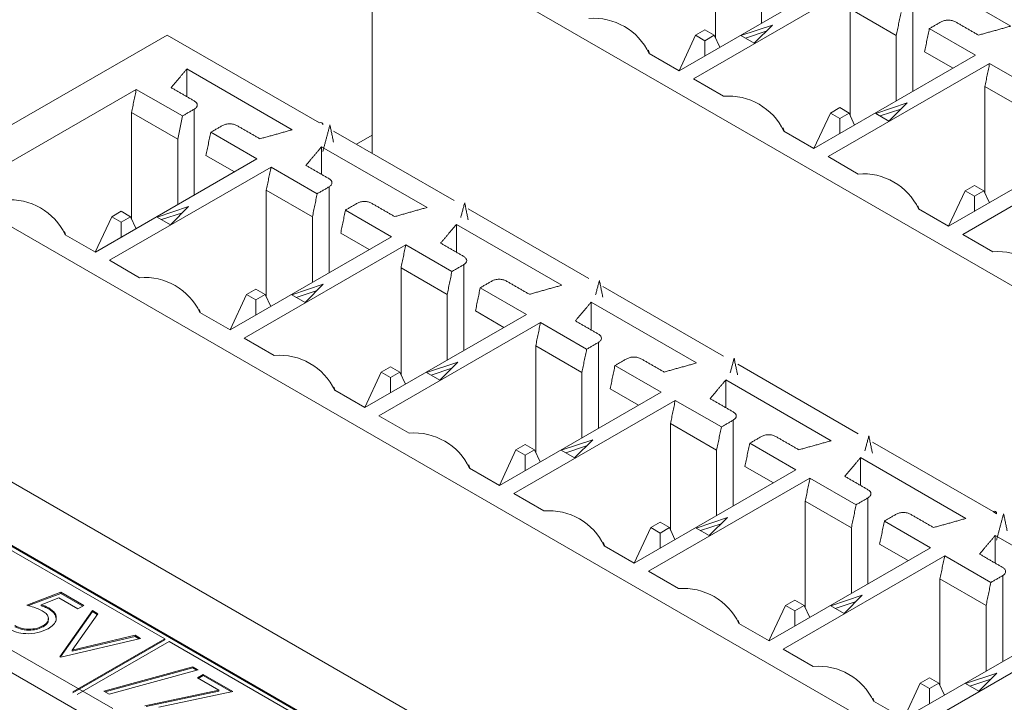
# Model space of a CAD drawing. Header units: inches. Extents: x 0.2 to 16.3, y 0.2 to 11.5.
# Tile 20 of 69: x 2.247 to 2.764, y 2.645 to 3.004. Entities that reach past the tile are written whole.
import ezdxf

# ---------------------------------------------------------------- set-up
doc = ezdxf.new("R2010")
doc.units = ezdxf.units.IN
doc.header["$MEASUREMENT"] = 0

msp = doc.modelspace()

# ---------------------------------------------------------------- linework, layer by layer
at = {"color": 7, "linetype": 'Continuous', "lineweight": 15}
for p, q in [((3.023360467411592, 2.71626031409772), (2.431877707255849, 3.057716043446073)), ((2.431877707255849, 3.057716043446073), (2.431877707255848, 2.933433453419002)), ((2.611995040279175, 3.050160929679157), (2.611995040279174, 2.994227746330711)), ((2.636214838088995, 3.036179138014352), (2.636214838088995, 3.001788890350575)), ((2.767057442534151, 3.000288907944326), (2.711750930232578, 3.032216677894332)), ((2.592990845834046, 2.976836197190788), (2.677768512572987, 3.025777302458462)), ((2.685192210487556, 3.021491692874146), (2.600414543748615, 2.972550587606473)), ((2.682705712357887, 3.009340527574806), (2.682705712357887, 2.95340734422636)), ((2.706925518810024, 2.995358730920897), (2.682705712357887, 3.009340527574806)), ((2.71564838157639, 3.011110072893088), (2.71564838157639, 2.966004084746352)), ((2.606520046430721, 2.998293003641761), (2.601618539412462, 2.995463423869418)), ((2.611421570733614, 2.995463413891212), (2.606520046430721, 2.998293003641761)), ((2.64187539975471, 3.000771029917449), (2.625402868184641, 2.995280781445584)), ((2.638660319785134, 2.99755630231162), (2.627756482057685, 2.993922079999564)), ((2.632364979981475, 2.991261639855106), (2.64187539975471, 3.000771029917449)), ((2.748479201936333, 2.984956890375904), (2.724259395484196, 2.998938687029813)), ((2.196175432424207, 2.921648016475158), (2.324234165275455, 2.995574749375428)), ((2.324234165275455, 2.995574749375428), (2.404131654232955, 2.949450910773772)), ((2.592977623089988, 2.976843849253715), (2.601618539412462, 2.995463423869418)), ((2.601618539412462, 2.995463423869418), (2.606520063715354, 2.99263383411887)), ((2.606520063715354, 2.99263383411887), (2.611421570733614, 2.995463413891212)), ((2.60652009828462, 2.984646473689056), (2.606520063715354, 2.99263383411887)), ((2.614345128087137, 2.989163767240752), (2.611421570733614, 2.995463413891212)), ((2.625402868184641, 2.995280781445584), (2.632364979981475, 2.991261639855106)), ((2.706925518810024, 2.995358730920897), (2.706925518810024, 2.960968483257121)), ((2.721772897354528, 2.986787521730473), (2.736711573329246, 2.978163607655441)), ((2.577200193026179, 2.985951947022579), (2.592990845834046, 2.976836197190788)), ((2.663701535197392, 2.936015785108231), (2.748479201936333, 2.984956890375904)), ((2.389933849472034, 2.945861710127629), (2.334627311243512, 2.977789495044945)), ((2.334627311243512, 2.963218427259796), (2.334627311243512, 2.977789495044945)), ((2.755902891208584, 2.980671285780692), (2.671125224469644, 2.931730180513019)), ((2.780122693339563, 2.966689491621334), (2.755902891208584, 2.980671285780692)), ((2.600414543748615, 2.972550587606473), (2.616205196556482, 2.963434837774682)), ((2.308068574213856, 2.967064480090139), (2.223290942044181, 2.918123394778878)), ((2.332288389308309, 2.953082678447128), (2.308068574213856, 2.967064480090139)), ((2.753416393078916, 2.968520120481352), (2.753416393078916, 2.912586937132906)), ((2.777636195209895, 2.954538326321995), (2.753416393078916, 2.968520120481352)), ((2.338524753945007, 2.956682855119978), (2.338524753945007, 2.911576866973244)), ((2.677230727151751, 2.957472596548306), (2.67232922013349, 2.954643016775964)), ((2.682132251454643, 2.954643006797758), (2.677230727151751, 2.957472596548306)), ((2.712586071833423, 2.959950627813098), (2.696113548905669, 2.95446037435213)), ((2.709370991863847, 2.956735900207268), (2.698467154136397, 2.953101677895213)), ((2.703075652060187, 2.950441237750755), (2.712586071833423, 2.959950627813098)), ((2.305582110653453, 2.954913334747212), (2.305582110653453, 2.898980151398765)), ((2.329801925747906, 2.9409315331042), (2.305582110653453, 2.954913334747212)), ((2.329801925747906, 2.9409315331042), (2.332288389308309, 2.953082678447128)), ((2.663688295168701, 2.936023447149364), (2.67232922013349, 2.954643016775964)), ((2.67232922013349, 2.954643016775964), (2.677230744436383, 2.951813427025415)), ((2.677230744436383, 2.951813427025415), (2.682132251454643, 2.954643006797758)), ((2.677230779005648, 2.943826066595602), (2.677230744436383, 2.951813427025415)), ((2.685055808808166, 2.948343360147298), (2.682132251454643, 2.954643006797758)), ((2.696113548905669, 2.95446037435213), (2.703075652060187, 2.950441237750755)), ((2.329801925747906, 2.9409315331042), (2.329801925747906, 2.906541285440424)), ((2.371355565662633, 2.930529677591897), (2.347135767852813, 2.944511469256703)), ((2.411555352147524, 2.945165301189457), (2.474842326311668, 2.908630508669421)), ((2.423589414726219, 2.938218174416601), (2.431877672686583, 2.943002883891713)), ((2.647910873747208, 2.945131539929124), (2.663701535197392, 2.936015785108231)), ((2.734412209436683, 2.895195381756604), (2.819189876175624, 2.944136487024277)), ((2.460644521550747, 2.905041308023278), (2.405338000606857, 2.936969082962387)), ((2.405338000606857, 2.922398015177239), (2.405338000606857, 2.936969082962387)), ((2.826613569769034, 2.939850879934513), (2.741835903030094, 2.89090977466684)), ((2.286577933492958, 2.881588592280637), (2.371355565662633, 2.930529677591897)), ((2.34464930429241, 2.932360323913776), (2.359587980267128, 2.923736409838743)), ((2.671125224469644, 2.931730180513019), (2.686915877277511, 2.922614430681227)), ((2.378779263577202, 2.926244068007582), (2.294001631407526, 2.877302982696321)), ((2.402999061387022, 2.912262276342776), (2.378779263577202, 2.926244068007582)), ((2.787658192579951, 2.580192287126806), (2.196175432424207, 2.921648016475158)), ((2.40923542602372, 2.915862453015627), (2.40923542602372, 2.870756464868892)), ((2.747941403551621, 2.916652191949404), (2.743039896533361, 2.913822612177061)), ((2.752842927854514, 2.913822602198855), (2.747941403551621, 2.916652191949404)), ((2.376292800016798, 2.914092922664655), (2.376292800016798, 2.858159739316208)), ((2.400512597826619, 2.900111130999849), (2.376292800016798, 2.914092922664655)), ((2.73439897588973, 2.89520304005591), (2.743039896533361, 2.913822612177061)), ((2.743039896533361, 2.913822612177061), (2.747941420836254, 2.910993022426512)), ((2.747941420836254, 2.910993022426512), (2.752842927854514, 2.913822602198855)), ((2.747941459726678, 2.903005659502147), (2.747941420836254, 2.910993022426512)), ((2.755766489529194, 2.907522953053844), (2.752842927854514, 2.913822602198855)), ((2.335462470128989, 2.905523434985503), (2.318989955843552, 2.900033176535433)), ((2.325952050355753, 2.896014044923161), (2.335462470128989, 2.905523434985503)), ((2.482266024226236, 2.904344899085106), (2.545553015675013, 2.867810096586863)), ((2.718621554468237, 2.90431113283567), (2.734412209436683, 2.895195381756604)), ((2.286564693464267, 2.881596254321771), (2.295205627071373, 2.900215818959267)), ((2.300107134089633, 2.903045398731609), (2.295205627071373, 2.900215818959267)), ((2.295205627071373, 2.900215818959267), (2.300107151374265, 2.897386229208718)), ((2.305008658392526, 2.900215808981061), (2.300107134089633, 2.903045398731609)), ((2.300107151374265, 2.897386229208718), (2.305008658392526, 2.900215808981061)), ((2.307932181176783, 2.893916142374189), (2.305008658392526, 2.900215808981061)), ((2.318989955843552, 2.900033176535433), (2.325952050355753, 2.896014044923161)), ((2.332247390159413, 2.902308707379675), (2.321343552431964, 2.898674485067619)), ((2.400512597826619, 2.900111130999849), (2.400512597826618, 2.865720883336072)), ((2.442066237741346, 2.889709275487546), (2.417846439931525, 2.903691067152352)), ((2.300107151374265, 2.889398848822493), (2.300107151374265, 2.897386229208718)), ((2.531355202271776, 2.864220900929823), (2.476048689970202, 2.89614867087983)), ((2.476048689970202, 2.881577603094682), (2.476048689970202, 2.89614867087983)), ((2.270787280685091, 2.890704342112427), (2.286577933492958, 2.881588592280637)), ((2.357288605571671, 2.840768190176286), (2.442066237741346, 2.889709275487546)), ((2.415359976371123, 2.891539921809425), (2.430298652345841, 2.882916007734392)), ((2.741835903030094, 2.89090977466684), (2.75762655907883, 2.881794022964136)), ((2.449489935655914, 2.885423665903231), (2.364712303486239, 2.83648258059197)), ((2.473709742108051, 2.871441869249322), (2.449489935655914, 2.885423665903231)), ((2.294001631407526, 2.877302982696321), (2.309792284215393, 2.86818723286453)), ((2.447003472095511, 2.873272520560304), (2.447003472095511, 2.817339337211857)), ((2.471223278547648, 2.859290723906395), (2.447003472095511, 2.873272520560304)), ((2.479946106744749, 2.875042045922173), (2.479946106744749, 2.829936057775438)), ((2.406173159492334, 2.864703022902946), (2.389700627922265, 2.859212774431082)), ((2.396662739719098, 2.855193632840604), (2.406173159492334, 2.864703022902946)), ((2.512776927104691, 2.848888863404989), (2.488557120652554, 2.862870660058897)), ((2.552976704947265, 2.863524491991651), (2.616263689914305, 2.826989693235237)), ((2.357275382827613, 2.840775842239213), (2.365916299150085, 2.859395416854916)), ((2.370817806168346, 2.862224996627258), (2.365916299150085, 2.859395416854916)), ((2.365916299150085, 2.859395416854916), (2.370817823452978, 2.856565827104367)), ((2.375719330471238, 2.85939540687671), (2.370817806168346, 2.862224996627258)), ((2.370817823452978, 2.856565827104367), (2.375719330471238, 2.85939540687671)), ((2.378642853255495, 2.853095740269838), (2.375719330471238, 2.85939540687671)), ((2.389700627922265, 2.859212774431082), (2.396662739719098, 2.855193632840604)), ((2.402958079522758, 2.861488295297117), (2.392054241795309, 2.857854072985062)), ((2.471223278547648, 2.859290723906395), (2.471223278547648, 2.824900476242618)), ((2.370817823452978, 2.848578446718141), (2.370817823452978, 2.856565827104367)), ((2.602065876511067, 2.823400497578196), (2.546759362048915, 2.855328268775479)), ((2.546759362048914, 2.840757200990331), (2.546759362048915, 2.855328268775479)), ((2.341497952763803, 2.849883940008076), (2.357288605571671, 2.840768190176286)), ((2.427999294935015, 2.799947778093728), (2.512776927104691, 2.848888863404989)), ((2.486070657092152, 2.850719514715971), (2.50100933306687, 2.842095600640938)), ((2.520200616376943, 2.844603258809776), (2.435422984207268, 2.795662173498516)), ((2.544420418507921, 2.83062146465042), (2.520200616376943, 2.844603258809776)), ((2.364712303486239, 2.83648258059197), (2.380502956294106, 2.827366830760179)), ((2.51771415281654, 2.832452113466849), (2.51771415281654, 2.776518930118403)), ((2.541933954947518, 2.818470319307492), (2.51771415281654, 2.832452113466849)), ((2.550656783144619, 2.83422164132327), (2.550656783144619, 2.789115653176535)), ((2.476883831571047, 2.823882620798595), (2.460411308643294, 2.818392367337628)), ((2.467373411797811, 2.814373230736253), (2.476883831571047, 2.823882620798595)), ((2.583487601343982, 2.808068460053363), (2.559267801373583, 2.822050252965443)), ((2.623687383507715, 2.822704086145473), (2.686974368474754, 2.786169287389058)), ((2.427986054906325, 2.799955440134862), (2.436626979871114, 2.818575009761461)), ((2.441528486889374, 2.821404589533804), (2.436626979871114, 2.818575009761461)), ((2.436626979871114, 2.818575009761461), (2.441528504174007, 2.815745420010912)), ((2.446430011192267, 2.818574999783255), (2.441528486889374, 2.821404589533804)), ((2.441528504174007, 2.815745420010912), (2.446430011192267, 2.818574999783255)), ((2.449353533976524, 2.812275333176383), (2.446430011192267, 2.818574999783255)), ((2.460411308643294, 2.818392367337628), (2.467373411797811, 2.814373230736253)), ((2.473668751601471, 2.820667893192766), (2.462764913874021, 2.817033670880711)), ((2.541933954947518, 2.818470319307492), (2.541933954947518, 2.784080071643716)), ((2.441528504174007, 2.807758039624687), (2.441528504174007, 2.815745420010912)), ((2.672776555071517, 2.782580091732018), (2.617470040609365, 2.8145078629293)), ((2.617470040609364, 2.799936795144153), (2.617470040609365, 2.8145078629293)), ((2.412208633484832, 2.809063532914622), (2.427999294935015, 2.799947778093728)), ((2.498709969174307, 2.759127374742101), (2.583487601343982, 2.808068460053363)), ((2.556781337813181, 2.809899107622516), (2.571720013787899, 2.801275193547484)), ((2.590911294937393, 2.803782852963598), (2.506133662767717, 2.754841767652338)), ((2.615131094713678, 2.789801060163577), (2.590911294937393, 2.803782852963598)), ((3.473551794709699, 2.050321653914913), (2.179546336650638, 2.797335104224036)), ((2.435422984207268, 2.795662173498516), (2.451213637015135, 2.786546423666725)), ((2.58842483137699, 2.791631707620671), (2.58842483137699, 2.735698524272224)), ((2.612644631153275, 2.777649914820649), (2.58842483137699, 2.791631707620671)), ((2.621367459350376, 2.793401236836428), (2.621367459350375, 2.748295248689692)), ((2.512239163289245, 2.780584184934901), (2.507337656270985, 2.777754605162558)), ((2.517140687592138, 2.777754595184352), (2.512239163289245, 2.780584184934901)), ((2.547594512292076, 2.78306221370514), (2.531121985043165, 2.777571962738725)), ((2.538084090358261, 2.773552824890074), (2.547594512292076, 2.78306221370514)), ((2.654198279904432, 2.767248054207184), (2.629978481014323, 2.781229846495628)), ((2.694398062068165, 2.781883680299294), (2.757685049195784, 2.745348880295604)), ((2.498696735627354, 2.759135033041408), (2.507337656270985, 2.777754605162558)), ((2.507337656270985, 2.777754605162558), (2.512239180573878, 2.77492501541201)), ((2.512239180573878, 2.77492501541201), (2.517140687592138, 2.777754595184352)), ((2.512239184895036, 2.766937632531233), (2.512239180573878, 2.77492501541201)), ((2.520064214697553, 2.771454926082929), (2.517140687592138, 2.777754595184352)), ((2.531121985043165, 2.777571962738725), (2.538084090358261, 2.773552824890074)), ((2.5443794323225, 2.779847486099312), (2.533475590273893, 2.776213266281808)), ((2.612644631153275, 2.777649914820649), (2.612644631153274, 2.743259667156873)), ((2.743487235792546, 2.741759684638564), (2.688180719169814, 2.773687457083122)), ((2.688180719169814, 2.759116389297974), (2.688180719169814, 2.773687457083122)), ((2.482919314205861, 2.768243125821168), (2.498709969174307, 2.759127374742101)), ((2.569420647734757, 2.718306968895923), (2.654198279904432, 2.767248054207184)), ((2.62749201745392, 2.7690787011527), (2.642430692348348, 2.760454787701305)), ((2.661621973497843, 2.76296244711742), (2.576844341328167, 2.714021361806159)), ((2.685841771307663, 2.748980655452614), (2.661621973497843, 2.76296244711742)), ((2.741553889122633, 2.439623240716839), (2.188031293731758, 2.75916503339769)), ((2.74108239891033, 2.439351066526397), (2.188031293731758, 2.758620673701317)), ((2.506133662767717, 2.754841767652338), (2.521924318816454, 2.745726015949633)), ((2.65913550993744, 2.750811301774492), (2.65913550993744, 2.694878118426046)), ((2.68335530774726, 2.736829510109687), (2.65913550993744, 2.750811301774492)), ((2.692078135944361, 2.752580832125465), (2.692078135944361, 2.70747484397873)), ((2.757993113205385, 2.745170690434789), (2.759540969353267, 2.74427713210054)), ((2.582949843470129, 2.739763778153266), (2.578048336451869, 2.736934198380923)), ((2.587851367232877, 2.736934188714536), (2.582949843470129, 2.739763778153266)), ((2.618305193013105, 2.742241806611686), (2.601832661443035, 2.736751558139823)), ((2.615090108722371, 2.739027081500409), (2.604186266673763, 2.735392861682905)), ((2.608794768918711, 2.732732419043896), (2.618305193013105, 2.742241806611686)), ((2.724908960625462, 2.72642764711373), (2.700689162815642, 2.740409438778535)), ((2.569407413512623, 2.718314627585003), (2.578048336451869, 2.736934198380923)), ((2.578048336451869, 2.736934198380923), (2.582949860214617, 2.734104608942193)), ((2.582949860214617, 2.734104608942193), (2.587851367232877, 2.736934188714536)), ((2.582949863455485, 2.726117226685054), (2.582949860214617, 2.734104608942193)), ((2.590774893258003, 2.730634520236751), (2.587851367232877, 2.736934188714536)), ((2.601832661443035, 2.736751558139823), (2.608794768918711, 2.732732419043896)), ((2.68335530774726, 2.736829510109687), (2.68335530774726, 2.70243926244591)), ((2.814197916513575, 2.70093927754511), (2.758891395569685, 2.732867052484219)), ((2.758891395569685, 2.718295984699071), (2.758891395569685, 2.732867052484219)), ((2.322989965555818, 2.678533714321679), (2.2380551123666, 2.727565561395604)), ((2.55362999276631, 2.727422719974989), (2.569420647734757, 2.718306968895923)), ((2.640131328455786, 2.677486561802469), (2.724908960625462, 2.72642764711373)), ((2.698202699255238, 2.728258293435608), (2.71314136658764, 2.719634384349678)), ((2.732332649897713, 2.722142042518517), (2.647555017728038, 2.673200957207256)), ((2.756552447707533, 2.708160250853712), (2.732332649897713, 2.722142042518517)), ((2.576844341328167, 2.714021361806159), (2.592634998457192, 2.704905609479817)), ((2.72984618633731, 2.70999089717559), (2.72984618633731, 2.654057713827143)), ((2.75406598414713, 2.696009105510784), (2.72984618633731, 2.70999089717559)), ((2.762788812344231, 2.711760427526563), (2.762788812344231, 2.666654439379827)), ((2.250634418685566, 2.696219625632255), (2.268387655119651, 2.702979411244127)), ((2.268387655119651, 2.702979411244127), (2.2804749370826, 2.696001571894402)), ((2.268387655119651, 2.702435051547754), (2.268387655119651, 2.702979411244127)), ((2.251451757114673, 2.695986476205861), (2.268387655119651, 2.702435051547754)), ((2.267431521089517, 2.700042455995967), (2.258094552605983, 2.696485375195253)), ((2.277453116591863, 2.694257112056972), (2.267431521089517, 2.700042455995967)), ((2.268387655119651, 2.702435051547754), (2.28000346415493, 2.695729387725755)), ((2.653660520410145, 2.698943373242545), (2.648759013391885, 2.696113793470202)), ((2.658562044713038, 2.696113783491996), (2.653660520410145, 2.698943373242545)), ((2.689015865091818, 2.701421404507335), (2.672543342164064, 2.695931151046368)), ((2.685800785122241, 2.698206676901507), (2.674896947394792, 2.694572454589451)), ((2.679505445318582, 2.691912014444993), (2.689015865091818, 2.701421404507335)), ((2.258094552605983, 2.695941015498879), (2.258094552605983, 2.696485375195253)), ((2.262137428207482, 2.694268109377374), (2.262137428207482, 2.694812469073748)), ((2.268009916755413, 2.669180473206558), (2.285007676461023, 2.693384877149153)), ((2.268281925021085, 2.669023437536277), (2.285007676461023, 2.69284051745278)), ((2.2804749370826, 2.696001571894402), (2.277453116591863, 2.694257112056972)), ((2.285007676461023, 2.693384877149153), (2.287840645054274, 2.691749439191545)), ((2.285007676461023, 2.69284051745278), (2.285007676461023, 2.693384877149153)), ((2.285007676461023, 2.69284051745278), (2.287568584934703, 2.691362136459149)), ((2.640118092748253, 2.677494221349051), (2.648759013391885, 2.696113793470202)), ((2.648759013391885, 2.696113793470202), (2.653660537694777, 2.693284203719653)), ((2.653660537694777, 2.693284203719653), (2.658562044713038, 2.696113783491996)), ((2.653660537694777, 2.685296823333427), (2.653660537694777, 2.693284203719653)), ((2.661485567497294, 2.689814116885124), (2.658562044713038, 2.696113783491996)), ((2.672543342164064, 2.695931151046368), (2.679505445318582, 2.691912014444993)), ((2.75406598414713, 2.696009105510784), (2.75406598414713, 2.661618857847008)), ((2.287840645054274, 2.691749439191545), (2.274443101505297, 2.672676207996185)), ((2.259239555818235, 2.684942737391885), (2.259239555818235, 2.685487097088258)), ((2.624340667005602, 2.686602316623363), (2.640131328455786, 2.677486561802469)), ((2.710842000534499, 2.636666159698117), (2.795619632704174, 2.685607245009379)), ((2.232421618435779, 2.678471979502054), (2.295708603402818, 2.641937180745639)), ((2.310315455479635, 2.678775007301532), (2.268387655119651, 2.668962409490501)), ((2.274443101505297, 2.672676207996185), (2.307482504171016, 2.680410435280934)), ((2.274443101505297, 2.672131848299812), (2.307482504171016, 2.679866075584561)), ((2.274752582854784, 2.650686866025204), (2.322989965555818, 2.678533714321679)), ((2.274752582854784, 2.650142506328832), (2.322989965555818, 2.677989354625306)), ((2.325346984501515, 2.677173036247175), (2.277109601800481, 2.649326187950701)), ((2.307482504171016, 2.680410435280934), (2.310315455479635, 2.678775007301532)), ((2.307482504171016, 2.679866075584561), (2.307482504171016, 2.680410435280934)), ((2.307482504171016, 2.679866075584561), (2.309644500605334, 2.678617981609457)), ((2.322989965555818, 2.677989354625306), (2.322989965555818, 2.678533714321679)), ((2.39289149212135, 2.638180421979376), (2.325346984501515, 2.677173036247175)), ((2.803043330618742, 2.681321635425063), (2.718265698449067, 2.632380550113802)), ((2.274443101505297, 2.672131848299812), (2.274443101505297, 2.672676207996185)), ((2.647555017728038, 2.673200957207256), (2.663345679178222, 2.664085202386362)), ((2.281510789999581, 2.638347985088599), (2.226204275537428, 2.670275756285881)), ((2.268387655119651, 2.668962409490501), (2.268009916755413, 2.669180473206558)), ((2.291051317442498, 2.651081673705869), (2.337747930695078, 2.663810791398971)), ((2.291691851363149, 2.650711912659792), (2.337747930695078, 2.663266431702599)), ((2.340533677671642, 2.662202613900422), (2.293837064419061, 2.64947349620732)), ((2.337747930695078, 2.663810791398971), (2.340533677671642, 2.662202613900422)), ((2.337747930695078, 2.663266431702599), (2.337747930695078, 2.663810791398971)), ((2.337747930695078, 2.663266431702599), (2.339893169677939, 2.662028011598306)), ((2.340155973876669, 2.6580595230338), (2.343177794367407, 2.65980398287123)), ((2.351381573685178, 2.651579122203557), (2.340155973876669, 2.6580595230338)), ((2.34062744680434, 2.657787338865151), (2.343177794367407, 2.659259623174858)), ((2.343177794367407, 2.65980398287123), (2.358664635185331, 2.650863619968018)), ((2.343177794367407, 2.659259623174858), (2.343177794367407, 2.65980398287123)), ((2.343177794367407, 2.659259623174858), (2.357972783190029, 2.650718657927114)), ((2.724371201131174, 2.65812296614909), (2.719469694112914, 2.655293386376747)), ((2.729272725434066, 2.655293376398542), (2.724371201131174, 2.65812296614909)), ((2.759726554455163, 2.660600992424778), (2.743254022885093, 2.655110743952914)), ((2.756511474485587, 2.657386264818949), (2.745607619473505, 2.6537520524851)), ((2.750216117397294, 2.651091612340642), (2.759726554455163, 2.660600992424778)), ((2.293837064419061, 2.64947349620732), (2.291051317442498, 2.651081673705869)), ((2.312581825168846, 2.643449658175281), (2.351381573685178, 2.651579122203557)), ((2.313273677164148, 2.643050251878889), (2.351381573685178, 2.651034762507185)), ((2.351381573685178, 2.651034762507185), (2.351381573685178, 2.651579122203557)), ((2.719469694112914, 2.655293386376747), (2.710828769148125, 2.636673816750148)), ((2.719469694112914, 2.655293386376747), (2.724371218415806, 2.652463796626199)), ((2.724371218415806, 2.652463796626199), (2.729272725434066, 2.655293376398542)), ((2.724371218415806, 2.644476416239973), (2.724371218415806, 2.652463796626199)), ((2.732196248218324, 2.648993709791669), (2.729272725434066, 2.655293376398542)), ((2.743254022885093, 2.655110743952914), (2.750216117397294, 2.651091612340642)), ((2.358664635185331, 2.650863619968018), (2.319864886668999, 2.642734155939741)), ((2.695051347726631, 2.645781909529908), (2.710842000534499, 2.636666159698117))]:
    msp.add_line(p, q, dxfattribs=at)
for centre, radius, start, end in [((2.548158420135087, 2.972257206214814), 0.03210872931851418, 25.24637104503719, 94.75900548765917), ((2.61886907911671, 2.931436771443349), 0.03210876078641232, 25.24639917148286, 94.75897736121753), ((2.404856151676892, 2.948562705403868), 0.001146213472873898, 350.7855751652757, 129.2036730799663), ((2.689579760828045, 2.890616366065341), 0.03210875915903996, 25.24639715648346, 94.75897937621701), ((2.241745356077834, 2.877009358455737), 0.03210897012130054, 25.24664752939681, 94.75872900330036), ((2.760290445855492, 2.849795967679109), 0.03210875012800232, 25.24639003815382, 94.75898649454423), ((2.312456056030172, 2.836188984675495), 0.03210893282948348, 25.24662302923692, 94.75875350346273), ((2.383166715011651, 2.795368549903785), 0.03210896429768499, 25.24665115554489, 94.75872537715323), ((2.453877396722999, 2.754548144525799), 0.03210896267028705, 25.24664914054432, 94.7587273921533), ((2.524588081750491, 2.713727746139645), 0.03210895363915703, 25.24664202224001, 94.75873451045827), ((2.758409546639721, 2.7444606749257), 0.001146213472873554, 350.7855751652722, 129.2036730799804), ((2.595298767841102, 2.672907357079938), 0.03210893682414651, 25.24662797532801, 94.75874855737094), ((2.666009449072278, 2.632086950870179), 0.03210893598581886, 25.24662693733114, 94.75874959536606)]:
    msp.add_arc(centre, radius, start, end, dxfattribs=at)
for points in [[(2.737285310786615, 3.431570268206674), (0.891265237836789, 2.365885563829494)], [(2.706925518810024, 2.995358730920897), (2.709412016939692, 3.007509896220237)], [(2.730495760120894, 3.002538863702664), (2.724259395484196, 2.998938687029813)], [(2.750075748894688, 2.995521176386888), (2.737919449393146, 3.00253885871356)], [(2.724259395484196, 2.998938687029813), (2.721772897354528, 2.986787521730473)], [(2.767057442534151, 3.000288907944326), (2.750075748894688, 2.995521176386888)], [(2.577347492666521, 2.985866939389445), (2.576767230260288, 2.987603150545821)], [(2.326368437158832, 2.967986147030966), (2.334627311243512, 2.977789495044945)], [(2.755902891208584, 2.980671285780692), (2.753416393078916, 2.968520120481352)], [(2.308068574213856, 2.967064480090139), (2.305582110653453, 2.954913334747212)], [(2.338524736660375, 2.960968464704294), (2.326368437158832, 2.967986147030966)], [(2.332288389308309, 2.953082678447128), (2.338524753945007, 2.956682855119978)], [(2.353372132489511, 2.948111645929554), (2.347135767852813, 2.944511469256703)], [(2.372952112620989, 2.941093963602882), (2.360795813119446, 2.948111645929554)], [(2.389933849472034, 2.945861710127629), (2.372952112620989, 2.941093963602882)], [(2.40969943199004, 2.948379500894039), (2.405969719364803, 2.934458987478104)], [(2.411538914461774, 2.939390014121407), (2.409699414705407, 2.948379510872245)], [(2.648058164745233, 2.945046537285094), (2.647477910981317, 2.946782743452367)], [(2.347135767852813, 2.944511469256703), (2.34464930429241, 2.932360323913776)], [(2.397079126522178, 2.927165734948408), (2.405338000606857, 2.936969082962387)], [(2.378779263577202, 2.926244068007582), (2.376292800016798, 2.914092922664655)], [(2.40923542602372, 2.920148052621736), (2.397079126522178, 2.927165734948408)], [(2.402999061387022, 2.912262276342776), (2.40923542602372, 2.915862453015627)], [(2.400512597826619, 2.900111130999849), (2.402999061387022, 2.912262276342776)], [(2.424082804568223, 2.907291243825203), (2.417846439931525, 2.903691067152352)], [(2.443662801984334, 2.900273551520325), (2.431506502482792, 2.907291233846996)], [(2.460644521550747, 2.905041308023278), (2.443662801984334, 2.900273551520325)], [(2.480410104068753, 2.907559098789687), (2.478313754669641, 2.89973479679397)], [(2.482249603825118, 2.89856960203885), (2.480410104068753, 2.907559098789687)], [(2.718768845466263, 2.90422613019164), (2.718188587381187, 2.905962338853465)], [(2.417846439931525, 2.903691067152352), (2.415359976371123, 2.891539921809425)], [(2.46778979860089, 2.886345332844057), (2.476048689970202, 2.89614867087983)], [(2.270934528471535, 2.890619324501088), (2.270354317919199, 2.89235554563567)], [(2.449489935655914, 2.885423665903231), (2.447003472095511, 2.873272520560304)], [(2.479946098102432, 2.879327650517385), (2.46778979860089, 2.886345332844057)], [(2.473709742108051, 2.871441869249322), (2.479946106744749, 2.875042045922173)], [(2.471223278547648, 2.859290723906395), (2.473709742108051, 2.871441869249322)], [(2.488557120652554, 2.862870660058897), (2.486070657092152, 2.850719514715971)], [(2.494793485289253, 2.866470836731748), (2.488557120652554, 2.862870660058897)], [(2.514373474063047, 2.859453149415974), (2.502217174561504, 2.866470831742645)], [(2.531355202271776, 2.864220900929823), (2.514373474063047, 2.859453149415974)], [(2.551120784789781, 2.866738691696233), (2.549074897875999, 2.859102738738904)], [(2.552909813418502, 2.857995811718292), (2.551120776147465, 2.866738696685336)], [(2.538500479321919, 2.845524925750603), (2.546759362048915, 2.855328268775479)], [(2.34164521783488, 2.849798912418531), (2.341064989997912, 2.851535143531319)], [(2.520200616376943, 2.844603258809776), (2.51771415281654, 2.832452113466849)], [(2.550656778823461, 2.838507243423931), (2.538500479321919, 2.845524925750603)], [(2.544420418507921, 2.83062146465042), (2.550656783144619, 2.83422164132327)], [(2.541933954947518, 2.818470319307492), (2.544420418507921, 2.83062146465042)], [(2.559267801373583, 2.822050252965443), (2.556781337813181, 2.809899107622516)], [(2.565504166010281, 2.825650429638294), (2.559267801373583, 2.822050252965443)], [(2.585084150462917, 2.818632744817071), (2.572927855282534, 2.825650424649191)], [(2.602065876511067, 2.823400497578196), (2.585084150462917, 2.818632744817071)], [(2.621831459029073, 2.825918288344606), (2.619785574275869, 2.818282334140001)], [(2.623620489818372, 2.817175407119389), (2.621831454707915, 2.825918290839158)], [(2.6092111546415, 2.804704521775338), (2.617470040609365, 2.8145078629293)], [(2.412355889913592, 2.80897851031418), (2.411775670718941, 2.810714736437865)], [(2.590911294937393, 2.803782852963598), (2.58842483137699, 2.791631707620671)], [(2.621367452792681, 2.797686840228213), (2.6092111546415, 2.804704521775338)], [(2.615131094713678, 2.789801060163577), (2.621367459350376, 2.793401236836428)], [(2.612644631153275, 2.777649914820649), (2.615131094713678, 2.789801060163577)], [(2.629978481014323, 2.781229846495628), (2.62749201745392, 2.7690787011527)], [(2.636214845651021, 2.784830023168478), (2.629978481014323, 2.781229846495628)], [(2.655794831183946, 2.777812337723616), (2.643638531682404, 2.784830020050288)], [(2.672776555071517, 2.782580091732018), (2.655794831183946, 2.777812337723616)], [(2.692542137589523, 2.785097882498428), (2.69044578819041, 2.77727358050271)], [(2.69438163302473, 2.776108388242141), (2.692542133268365, 2.785097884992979)], [(2.483066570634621, 2.768158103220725), (2.482486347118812, 2.769894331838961)], [(2.679921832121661, 2.763884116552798), (2.688180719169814, 2.773687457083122)], [(2.661621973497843, 2.76296244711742), (2.65913550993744, 2.750811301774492)], [(2.692078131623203, 2.756866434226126), (2.679921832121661, 2.763884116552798)], [(2.685841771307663, 2.748980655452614), (2.692078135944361, 2.752580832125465)], [(2.68335530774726, 2.736829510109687), (2.685841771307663, 2.748980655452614)], [(2.706925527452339, 2.744009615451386), (2.700689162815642, 2.740409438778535)], [(2.726505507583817, 2.736991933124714), (2.714349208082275, 2.744009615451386)], [(2.763252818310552, 2.744277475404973), (2.759523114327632, 2.730356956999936)], [(2.765092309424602, 2.735287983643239), (2.763252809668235, 2.744277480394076)], [(2.700689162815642, 2.740409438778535), (2.698202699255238, 2.728258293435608)], [(2.743487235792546, 2.741759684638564), (2.726505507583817, 2.736991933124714)], [(2.553777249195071, 2.727337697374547), (2.553197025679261, 2.729073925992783)], [(2.75063251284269, 2.723063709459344), (2.758891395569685, 2.732867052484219)], [(2.732332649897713, 2.722142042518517), (2.72984618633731, 2.70999089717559)], [(2.762788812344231, 2.716046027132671), (2.75063251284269, 2.723063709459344)], [(2.75406598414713, 2.696009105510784), (2.756552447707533, 2.708160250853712)], [(2.756552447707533, 2.708160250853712), (2.762788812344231, 2.711760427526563)], [(2.624487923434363, 2.68651729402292), (2.623907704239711, 2.688253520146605)], [(2.695198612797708, 2.645696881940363), (2.69461838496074, 2.647433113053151)]]:
    msp.add_open_spline(points, degree=1, dxfattribs=at)
for points, knots in [([(2.737919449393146, 3.00253885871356), (2.737377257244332, 3.00278743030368), (2.736292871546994, 3.003284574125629), (2.734207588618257, 3.003497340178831), (2.732122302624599, 3.003284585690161), (2.73103794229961, 3.002787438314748), (2.730495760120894, 3.002538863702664)], [0, 0, 0, 0, 0.2500013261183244, 0.5000032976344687, 0.750000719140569, 1, 1, 1, 1]), ([(2.338524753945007, 2.956682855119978), (2.338955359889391, 2.956995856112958), (2.339816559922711, 2.957621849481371), (2.340185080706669, 2.958825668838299), (2.339816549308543, 2.960029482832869), (2.338955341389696, 2.960655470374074), (2.338524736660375, 2.960968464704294)], [0, 0, 0, 0, 0.2500036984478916, 0.5000005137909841, 0.7499998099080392, 1, 1, 1, 1]), ([(2.360795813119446, 2.948111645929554), (2.360253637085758, 2.948360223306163), (2.359169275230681, 2.948857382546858), (2.357083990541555, 2.949070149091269), (2.354998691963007, 2.948857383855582), (2.353914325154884, 2.948360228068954), (2.353372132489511, 2.948111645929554)], [0, 0, 0, 0, 0.2499977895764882, 0.5000000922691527, 0.749995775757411, 1, 1, 1, 1]), ([(2.40923542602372, 2.915862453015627), (2.409666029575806, 2.91617545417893), (2.410527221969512, 2.916801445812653), (2.410895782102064, 2.918005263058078), (2.410527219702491, 2.91920907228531), (2.409666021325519, 2.9198350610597), (2.40923542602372, 2.920148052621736)], [0, 0, 0, 0, 0.2500042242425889, 0.4999999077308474, 0.7500022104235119, 1, 1, 1, 1]), ([(2.431506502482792, 2.907291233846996), (2.430964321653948, 2.907539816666), (2.429879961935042, 2.908036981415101), (2.427794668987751, 2.908249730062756), (2.425709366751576, 2.90803698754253), (2.424624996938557, 2.907539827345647), (2.424082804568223, 2.907291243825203)], [0, 0, 0, 0, 0.2500001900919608, 0.4999994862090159, 0.7499963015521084, 1, 1, 1, 1]), ([(2.479946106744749, 2.875042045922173), (2.480376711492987, 2.875355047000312), (2.481237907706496, 2.875981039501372), (2.481606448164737, 2.87718485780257), (2.481237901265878, 2.878388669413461), (2.480376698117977, 2.879014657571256), (2.479946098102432, 2.879327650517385)], [0, 0, 0, 0, 0.250003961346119, 0.5000002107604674, 0.7500010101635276, 1, 1, 1, 1]), ([(2.502217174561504, 2.866470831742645), (2.501674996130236, 2.866719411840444), (2.500590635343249, 2.867216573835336), (2.498505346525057, 2.867429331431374), (2.49642004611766, 2.867216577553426), (2.495335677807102, 2.866719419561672), (2.494793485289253, 2.866470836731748)], [0, 0, 0, 0, 0.2499989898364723, 0.4999997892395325, 0.7499960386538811, 1, 1, 1, 1]), ([(2.550656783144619, 2.83422164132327), (2.551087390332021, 2.834534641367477), (2.551948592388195, 2.835160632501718), (2.552317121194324, 2.836364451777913), (2.551948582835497, 2.837568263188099), (2.551087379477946, 2.838194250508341), (2.550656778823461, 2.838507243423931)], [0, 0, 0, 0, 0.2500039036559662, 0.5000006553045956, 0.7500009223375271, 1, 1, 1, 1]), ([(2.572927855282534, 2.825650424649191), (2.572385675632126, 2.825899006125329), (2.571301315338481, 2.826396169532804), (2.569216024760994, 2.826608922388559), (2.567130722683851, 2.826396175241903), (2.566046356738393, 2.825899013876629), (2.565504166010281, 2.825650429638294)], [0, 0, 0, 0, 0.2499996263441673, 0.4999997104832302, 0.7499962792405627, 1, 1, 1, 1]), ([(2.621367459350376, 2.793401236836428), (2.62179806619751, 2.793714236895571), (2.622659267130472, 2.794340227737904), (2.623027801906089, 2.795544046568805), (2.622659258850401, 2.796747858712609), (2.621798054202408, 2.797373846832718), (2.621367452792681, 2.797686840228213)], [0, 0, 0, 0, 0.2500037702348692, 0.5000001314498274, 0.7500005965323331, 1, 1, 1, 1]), ([(2.643638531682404, 2.784830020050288), (2.643096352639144, 2.785078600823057), (2.642011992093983, 2.785575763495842), (2.639926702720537, 2.785788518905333), (2.63784140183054, 2.785575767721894), (2.636757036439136, 2.78507860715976), (2.636214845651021, 2.784830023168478)], [0, 0, 0, 0, 0.249999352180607, 0.499999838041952, 0.7499961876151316, 1, 1, 1, 1]), ([(2.692078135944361, 2.752580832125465), (2.69250874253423, 2.75289383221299), (2.693369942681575, 2.753519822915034), (2.693738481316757, 2.754723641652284), (2.693369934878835, 2.755927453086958), (2.692508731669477, 2.756553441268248), (2.692078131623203, 2.756866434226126)], [0, 0, 0, 0, 0.2500038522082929, 0.5000001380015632, 0.7500009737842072, 1, 1, 1, 1]), ([(2.714349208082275, 2.744009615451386), (2.713807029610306, 2.744258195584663), (2.712722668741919, 2.744755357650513), (2.710637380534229, 2.744968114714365), (2.708552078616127, 2.744755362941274), (2.70746771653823, 2.74425820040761), (2.706925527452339, 2.744009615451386)], [0, 0, 0, 0, 0.2499990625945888, 0.499999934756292, 0.7499962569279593, 1, 1, 1, 1]), ([(2.762788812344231, 2.711760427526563), (2.76321942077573, 2.712073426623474), (2.76408062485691, 2.712699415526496), (2.764449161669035, 2.713903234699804), (2.764080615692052, 2.71510704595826), (2.763219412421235, 2.715733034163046), (2.762788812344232, 2.716046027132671)], [0, 0, 0, 0, 0.2500037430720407, 0.500000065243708, 0.7500009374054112, 1, 1, 1, 1]), ([(2.258637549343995, 2.693343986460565), (2.257260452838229, 2.693989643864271), (2.254798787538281, 2.695143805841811), (2.251908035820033, 2.695890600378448), (2.250634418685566, 2.696219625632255)], [0, 0, 0, 0, 0.5594166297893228, 1, 1, 1, 1]), ([(2.258094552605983, 2.696485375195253), (2.258907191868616, 2.696218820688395), (2.260358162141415, 2.695742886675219), (2.261593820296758, 2.695096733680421), (2.262137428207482, 2.694812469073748)], [0, 0, 0, 0, 0.5600661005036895, 1, 1, 1, 1]), ([(2.258094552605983, 2.695941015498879), (2.258907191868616, 2.695674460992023), (2.260358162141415, 2.695198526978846), (2.261593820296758, 2.694552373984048), (2.262137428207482, 2.694268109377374)], [0, 0, 0, 0, 0.5600661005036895, 1, 1, 1, 1]), ([(2.259239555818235, 2.685487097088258), (2.260149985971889, 2.686138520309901), (2.261969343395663, 2.687440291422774), (2.262196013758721, 2.689863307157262), (2.260891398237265, 2.691882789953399), (2.259389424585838, 2.692856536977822), (2.258637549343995, 2.693343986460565)], [0, 0, 0, 0, 0.2795389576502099, 0.5586164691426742, 0.7790471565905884, 1, 1, 1, 1]), ([(2.262137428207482, 2.694812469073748), (2.263396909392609, 2.693912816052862), (2.265914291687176, 2.692114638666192), (2.26635998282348, 2.688795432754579), (2.264859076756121, 2.68593768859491), (2.26280138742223, 2.684576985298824), (2.26177151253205, 2.683895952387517)], [0, 0, 0, 0, 0.2796883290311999, 0.5590257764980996, 0.7792921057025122, 1, 1, 1, 1]), ([(2.262137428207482, 2.694268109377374), (2.263433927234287, 2.693365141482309), (2.265997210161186, 2.691579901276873), (2.265976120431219, 2.689263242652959), (2.265965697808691, 2.688118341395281)], [0, 0, 0, 0, 0.5057963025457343, 0.9999999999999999, 0.9999999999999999, 0.9999999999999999, 0.9999999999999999]), ([(2.259239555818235, 2.684942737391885), (2.260185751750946, 2.685596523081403), (2.261985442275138, 2.68684004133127), (2.261896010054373, 2.688452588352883), (2.261853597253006, 2.689217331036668)], [0, 0, 0, 0, 0.5257548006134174, 1, 1, 1, 1]), ([(2.26177151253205, 2.683895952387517), (2.260070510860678, 2.683113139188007), (2.256671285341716, 2.681548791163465), (2.250470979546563, 2.681025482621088), (2.244999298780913, 2.681908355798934), (2.24241026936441, 2.683192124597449), (2.241114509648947, 2.683834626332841)], [0, 0, 0, 0, 0.2798638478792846, 0.5592706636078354, 0.779423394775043, 0.9999999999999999, 0.9999999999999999, 0.9999999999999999, 0.9999999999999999]), ([(2.244289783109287, 2.685490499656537), (2.245523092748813, 2.684928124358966), (2.247990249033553, 2.683803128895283), (2.252465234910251, 2.683545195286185), (2.256425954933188, 2.684103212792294), (2.258301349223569, 2.685025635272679), (2.259239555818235, 2.685487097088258)], [0, 0, 0, 0, 0.2796173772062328, 0.5593565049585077, 0.7795585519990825, 1, 1, 1, 1]), ([(2.244289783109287, 2.684946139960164), (2.245523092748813, 2.684383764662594), (2.247990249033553, 2.68325876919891), (2.252465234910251, 2.683000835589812), (2.256425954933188, 2.683558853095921), (2.258301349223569, 2.684481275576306), (2.259239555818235, 2.684942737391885)], [0, 0, 0, 0, 0.2796173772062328, 0.5593565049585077, 0.7795585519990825, 1, 1, 1, 1])]:
    msp.add_open_spline(points, degree=3, knots=knots, dxfattribs=at)

doc.saveas('drawing.dxf')
